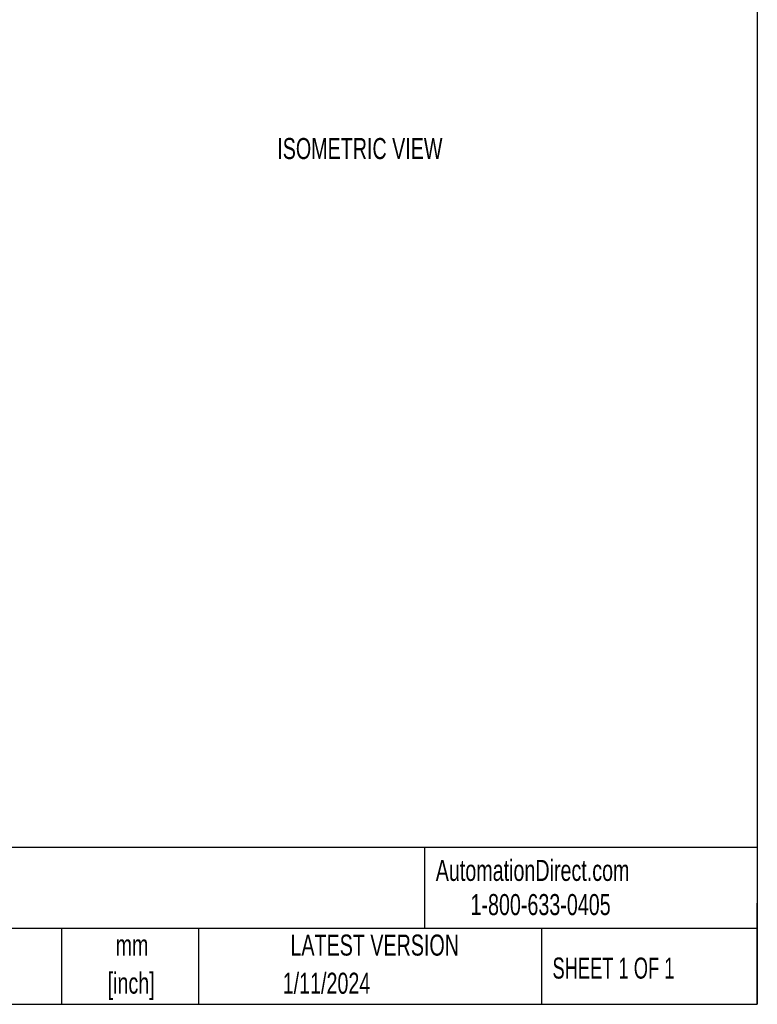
# Model space of a CAD drawing. Header units: millimetres. Extents: x 6 to 273, y 6 to 210.
# Tile 18 of 25: x 199 to 273, y 6 to 105. Entities that reach past the tile are written whole.
import ezdxf

# ---------------------------------------------------------------- set-up
doc = ezdxf.new("R2010")
doc.units = ezdxf.units.MM
doc.layers.add('DIMENSIONS', color=140, linetype='Continuous', lineweight=25)
doc.layers.add('TEXT', color=140, linetype='Continuous', lineweight=25)
doc.styles.add('SLDTEXTSTYLE0', font='TXT', dxfattribs={"width": 0.7})
doc.styles.add('SLDTEXTSTYLE1', font='TXT', dxfattribs={"width": 0.65})

msp = doc.modelspace()

# ---------------------------------------------------------------- linework, layer by layer
at = {"layer": 'TEXT'}
for p, q in [((273.05, 209.55), (273.05, 6.35)), ((273.05, 22.1261), (6.35, 22.1261)), ((239.5754, 22.1261), (239.5754, 13.97)), ((273.05, 6.35), (273.05, 16.51)), ((273.05, 13.97), (6.35, 13.97)), ((203.0243, 13.97), (203.0243, 6.35)), ((216.8121, 13.97), (216.8121, 6.35)), ((251.3487, 13.97), (251.3487, 6.35)), ((6.35, 6.35), (273.05, 6.35))]:
    msp.add_line(p, q, dxfattribs=at)

# ---------------------------------------------------------------- texts
at = {"color": 179, "linetype": 'Continuous', "lineweight": 18, "char_height": 2.116667, "attachment_point": 1, "style": 'SLDTEXTSTYLE0'}
for s, insert in [('AutomationDirect.com', (240.695, 20.8765)), ('1-800-633-0405', (244.1916, 17.437))]:
    msp.add_mtext(s, dxfattribs=dict(at, insert=insert))
at = {"layer": 'DIMENSIONS', "insert": (224.7472, 93.4707), "char_height": 2.116667, "attachment_point": 1, "style": 'SLDTEXTSTYLE0'}
msp.add_mtext('ISOMETRIC VIEW', dxfattribs=at)
at = {"layer": 'TEXT'}
for s, insert, char_height, attachment_point, style in [('LATEST VERSION', (234.5521, 13.364), 2.116667, 2, 'SLDTEXTSTYLE0'), ('mm', (210.1304, 13.3613), 2.11667, 2, 'SLDTEXTSTYLE0'), ('SHEET 1 OF 1', (252.4413, 11.0515), 2.116667, 1, 'SLDTEXTSTYLE1'), ('[inch]', (210.0466, 9.5391), 2.11667, 2, 'SLDTEXTSTYLE0'), ('1/11/2024', (229.7015, 9.5275), 2.11667, 2, 'SLDTEXTSTYLE0')]:
    msp.add_mtext(s, dxfattribs=dict(at, insert=insert, char_height=char_height, attachment_point=attachment_point, style=style))

doc.saveas('drawing.dxf')
